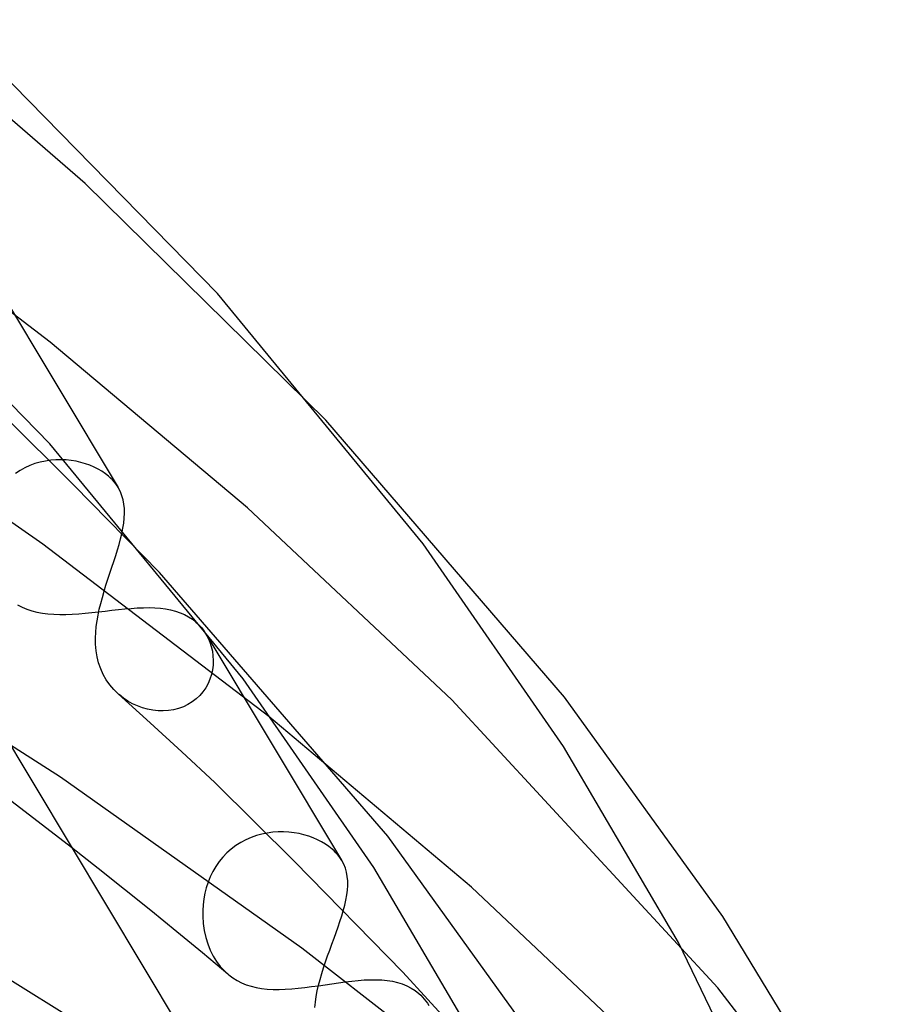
# Model space of a CAD drawing. Header units: millimetres. Extents: x -247 to 247, y -141 to 230.
# Tile 99 of 99: x 133 to 149, y 173 to 191. Entities that reach past the tile are written whole.
import ezdxf

# ---------------------------------------------------------------- set-up
doc = ezdxf.new("R2010")
doc.units = ezdxf.units.MM
doc.layers.add('HIDDEN', color=7, linetype='Continuous')
doc.layers.add('THICK', color=7, linetype='Continuous')

msp = doc.modelspace()

# ---------------------------------------------------------------- linework, layer by layer
at = {"layer": 'HIDDEN'}
for p, q in [((134.172, 187.735), (130.809, 190.648)), ((133.551, 184.918), (129.645, 187.894)), ((138.446, 183.529), (134.172, 187.735)), ((132.353, 186.339), (134.756, 182.334)), ((137.058, 181.973), (133.551, 184.918)), ((133.416, 181.329), (128.984, 184.396)), ((133.186, 182.725), (133.098, 182.685)), ((133.277, 182.758), (133.186, 182.725)), ((133.37, 182.785), (133.277, 182.758)), ((133.463, 182.805), (133.37, 182.785)), ((133.557, 182.818), (133.463, 182.805)), ((133.65, 182.826), (133.557, 182.818)), ((133.742, 182.828), (133.65, 182.826)), ((133.834, 182.823), (133.742, 182.828)), ((133.923, 182.814), (133.834, 182.823)), ((134.011, 182.8), (133.923, 182.814)), ((134.095, 182.78), (134.011, 182.8)), ((134.177, 182.757), (134.095, 182.78)), ((134.255, 182.729), (134.177, 182.757)), ((134.33, 182.697), (134.255, 182.729)), ((134.401, 182.661), (134.33, 182.697)), ((133.013, 182.638), (132.93, 182.585)), ((133.098, 182.685), (133.013, 182.638)), ((134.467, 182.622), (134.401, 182.661)), ((134.529, 182.579), (134.467, 182.622)), ((134.586, 182.534), (134.529, 182.579)), ((134.621, 182.502), (134.586, 182.534)), ((134.654, 182.468), (134.621, 182.502)), ((134.684, 182.434), (134.654, 182.468)), ((134.713, 182.398), (134.684, 182.434)), ((134.739, 182.361), (134.713, 182.398)), ((134.762, 182.323), (134.739, 182.361)), ((134.796, 182.256), (134.762, 182.323)), ((134.824, 182.186), (134.796, 182.256)), ((134.845, 182.113), (134.824, 182.186)), ((134.859, 182.037), (134.845, 182.113)), ((134.867, 181.958), (134.859, 182.037)), ((134.865, 181.79), (134.869, 181.876)), ((134.869, 181.876), (134.867, 181.958)), ((140.687, 178.563), (137.058, 181.973)), ((134.841, 181.609), (134.856, 181.701)), ((134.856, 181.701), (134.865, 181.79)), ((134.821, 181.513), (134.841, 181.609)), ((137.434, 178.263), (133.416, 181.329)), ((139.55, 176.135), (135.493, 180.822)), ((133.732, 177.186), (128.577, 180.481)), ((132.967, 180.246), (133.049, 180.205)), ((133.049, 180.205), (133.133, 180.17)), ((133.133, 180.17), (133.222, 180.141)), ((133.222, 180.141), (133.313, 180.118)), ((133.313, 180.118), (133.409, 180.101)), ((133.409, 180.101), (133.508, 180.088)), ((133.508, 180.088), (133.611, 180.08)), ((133.611, 180.08), (133.718, 180.077)), ((133.718, 180.077), (133.828, 180.077)), ((133.828, 180.077), (133.941, 180.082)), ((133.941, 180.082), (134.055, 180.089)), ((134.055, 180.089), (134.171, 180.099)), ((134.171, 180.099), (134.289, 180.111)), ((134.289, 180.111), (134.408, 180.124)), ((134.408, 180.124), (134.527, 180.138)), ((134.527, 180.138), (134.644, 180.152)), ((134.644, 180.152), (134.76, 180.165)), ((134.76, 180.165), (134.874, 180.177)), ((134.874, 180.177), (134.987, 180.186)), ((134.987, 180.186), (135.097, 180.194)), ((135.097, 180.194), (135.205, 180.198)), ((135.205, 180.198), (135.309, 180.199)), ((135.309, 180.199), (135.409, 180.195)), ((135.409, 180.195), (135.507, 180.188)), ((135.507, 180.188), (135.6, 180.176)), ((135.6, 180.176), (135.69, 180.159)), ((135.69, 180.159), (135.776, 180.137)), ((135.776, 180.137), (135.858, 180.109)), ((135.858, 180.109), (135.935, 180.076)), ((135.935, 180.076), (136.008, 180.037)), ((136.008, 180.037), (136.077, 179.993)), ((136.077, 179.993), (136.14, 179.943)), ((136.14, 179.943), (136.174, 179.912)), ((136.174, 179.912), (136.207, 179.878)), ((136.207, 179.878), (136.237, 179.844)), ((136.237, 179.844), (136.266, 179.807)), ((136.266, 179.807), (136.293, 179.769)), ((136.293, 179.769), (136.318, 179.729)), ((136.315, 179.734), (138.729, 175.71)), ((136.318, 179.729), (136.356, 179.659)), ((136.356, 179.659), (136.387, 179.584)), ((136.387, 179.584), (136.412, 179.507)), ((136.412, 179.507), (136.431, 179.427)), ((136.431, 179.427), (136.442, 179.345)), ((136.442, 179.345), (136.446, 179.261)), ((136.446, 179.261), (136.443, 179.177)), ((136.433, 179.094), (136.415, 179.011)), ((136.443, 179.177), (136.433, 179.094)), ((136.354, 178.85), (136.313, 178.774)), ((136.388, 178.929), (136.354, 178.85)), ((136.415, 179.011), (136.388, 178.929)), ((136.263, 178.703), (136.207, 178.637)), ((136.313, 178.774), (136.263, 178.703)), ((134.849, 178.593), (134.772, 178.654)), ((134.93, 178.539), (134.849, 178.593)), ((135.014, 178.492), (134.93, 178.539)), ((135.101, 178.452), (135.014, 178.492)), ((136.073, 178.522), (135.997, 178.476)), ((136.143, 178.576), (136.073, 178.522)), ((136.207, 178.637), (136.143, 178.576)), ((145.418, 173.441), (140.687, 178.563)), ((135.19, 178.419), (135.101, 178.452)), ((135.281, 178.394), (135.19, 178.419)), ((135.373, 178.376), (135.281, 178.394)), ((135.466, 178.365), (135.373, 178.376)), ((135.559, 178.363), (135.466, 178.365)), ((135.651, 178.369), (135.559, 178.363)), ((135.743, 178.383), (135.651, 178.369)), ((135.831, 178.406), (135.743, 178.383)), ((135.916, 178.437), (135.831, 178.406)), ((135.997, 178.476), (135.916, 178.437)), ((141.04, 175.229), (137.434, 178.263)), ((138.023, 174.149), (133.732, 177.186)), ((137.601, 176.213), (137.504, 176.206)), ((137.697, 176.214), (137.601, 176.213)), ((137.791, 176.208), (137.697, 176.214)), ((137.026, 176.073), (136.937, 176.025)), ((137.119, 176.113), (137.026, 176.073)), ((137.213, 176.147), (137.119, 176.113)), ((137.31, 176.173), (137.213, 176.147)), ((137.407, 176.193), (137.31, 176.173)), ((137.504, 176.206), (137.407, 176.193)), ((137.883, 176.198), (137.791, 176.208)), ((137.973, 176.182), (137.883, 176.198)), ((138.06, 176.162), (137.973, 176.182)), ((138.144, 176.137), (138.06, 176.162)), ((138.224, 176.108), (138.144, 176.137)), ((138.301, 176.075), (138.224, 176.108)), ((138.373, 176.038), (138.301, 176.075)), ((138.44, 175.998), (138.373, 176.038)), ((142.17, 172.503), (139.55, 176.135)), ((134.403, 175.564), (133.929, 175.936)), ((136.768, 175.907), (136.691, 175.839)), ((136.85, 175.97), (136.768, 175.907)), ((136.937, 176.025), (136.85, 175.97)), ((138.503, 175.955), (138.44, 175.998)), ((138.56, 175.909), (138.503, 175.955)), ((138.595, 175.877), (138.56, 175.909)), ((138.627, 175.844), (138.595, 175.877)), ((136.62, 175.765), (136.554, 175.685)), ((136.691, 175.839), (136.62, 175.765)), ((138.657, 175.811), (138.627, 175.844)), ((138.685, 175.776), (138.657, 175.811)), ((138.71, 175.74), (138.685, 175.776)), ((138.733, 175.703), (138.71, 175.74)), ((138.768, 175.637), (138.733, 175.703)), ((134.872, 175.19), (134.403, 175.564)), ((136.494, 175.6), (136.441, 175.51)), ((136.554, 175.685), (136.494, 175.6)), ((138.795, 175.568), (138.768, 175.637)), ((138.816, 175.496), (138.795, 175.568)), ((136.276, 171.447), (129.91, 175.394)), ((136.395, 175.417), (136.356, 175.321)), ((136.441, 175.51), (136.395, 175.417)), ((138.829, 175.422), (138.816, 175.496)), ((138.837, 175.344), (138.829, 175.422)), ((138.838, 175.263), (138.837, 175.344)), ((135.338, 174.816), (134.872, 175.19)), ((136.324, 175.222), (136.298, 175.122)), ((136.356, 175.321), (136.324, 175.222)), ((138.822, 175.093), (138.833, 175.179)), ((138.833, 175.179), (138.838, 175.263)), ((144.817, 171.67), (141.04, 175.229)), ((136.279, 175.021), (136.267, 174.919)), ((136.298, 175.122), (136.279, 175.021)), ((138.785, 174.909), (138.806, 175.003)), ((138.806, 175.003), (138.822, 175.093)), ((135.798, 174.44), (135.338, 174.816)), ((136.267, 174.919), (136.26, 174.817)), ((136.26, 174.817), (136.261, 174.716)), ((138.759, 174.813), (138.785, 174.909)), ((136.261, 174.716), (136.269, 174.587)), ((136.269, 174.587), (136.287, 174.461)), ((136.255, 174.063), (135.798, 174.44)), ((136.287, 174.461), (136.315, 174.339)), ((136.315, 174.339), (136.35, 174.222)), ((136.35, 174.222), (136.394, 174.111)), ((141.922, 171.117), (138.023, 174.149)), ((136.707, 173.684), (136.255, 174.063)), ((136.394, 174.111), (136.446, 174.007)), ((136.446, 174.007), (136.505, 173.91)), ((136.505, 173.91), (136.572, 173.821)), ((136.572, 173.821), (136.644, 173.742)), ((136.644, 173.742), (136.721, 173.673)), ((136.721, 173.673), (136.794, 173.618)), ((136.794, 173.618), (136.871, 173.572)), ((136.871, 173.572), (136.951, 173.532)), ((136.951, 173.532), (137.034, 173.498)), ((137.034, 173.498), (137.121, 173.471)), ((137.121, 173.471), (137.212, 173.449)), ((137.212, 173.449), (137.307, 173.432)), ((137.307, 173.432), (137.407, 173.421)), ((137.407, 173.421), (137.51, 173.415)), ((137.51, 173.415), (137.618, 173.414)), ((137.618, 173.414), (137.728, 173.417)), ((137.728, 173.417), (137.841, 173.424)), ((137.841, 173.424), (137.957, 173.434)), ((137.957, 173.434), (138.075, 173.447)), ((138.075, 173.447), (138.195, 173.463)), ((138.195, 173.463), (138.316, 173.48)), ((138.316, 173.48), (138.436, 173.497)), ((138.436, 173.497), (138.556, 173.515)), ((138.556, 173.515), (138.675, 173.532)), ((138.675, 173.532), (138.793, 173.548)), ((138.793, 173.548), (138.909, 173.562)), ((138.909, 173.562), (139.022, 173.573)), ((139.022, 173.573), (139.132, 173.582)), ((139.132, 173.582), (139.239, 173.586)), ((139.239, 173.586), (139.342, 173.586)), ((139.342, 173.586), (139.443, 173.582)), ((139.443, 173.582), (139.54, 173.573)), ((139.54, 173.573), (139.633, 173.558)), ((139.633, 173.558), (139.722, 173.537)), ((139.722, 173.537), (139.806, 173.511)), ((139.806, 173.511), (139.887, 173.478)), ((139.887, 173.478), (139.963, 173.439)), ((139.963, 173.439), (140.034, 173.394)), ((148.731, 169.153), (145.418, 173.441)), ((140.034, 173.394), (140.1, 173.342)), ((140.1, 173.342), (140.134, 173.311)), ((140.134, 173.311), (140.167, 173.277)), ((140.167, 173.277), (140.197, 173.243)), ((140.197, 173.243), (140.226, 173.206)), ((140.226, 173.206), (140.253, 173.167)), ((140.253, 173.167), (140.279, 173.127))]:
    msp.add_line(p, q, dxfattribs=at)
at = {"layer": 'THICK'}
for p, q in [((136.521, 185.779), (132.019, 190.376)), ((126.407, 188.475), (145.957, 155.887)), ((133.544, 183.108), (129.28, 187.461)), ((140.178, 181.334), (136.521, 185.779)), ((133.968, 182.376), (132.735, 183.6)), ((142.693, 178.608), (138.446, 183.529)), ((136.978, 178.934), (133.544, 183.108)), ((135.493, 180.822), (133.968, 182.376)), ((134.799, 181.419), (134.821, 181.513)), ((134.744, 181.226), (134.773, 181.324)), ((134.773, 181.324), (134.799, 181.419)), ((142.675, 177.734), (140.178, 181.334)), ((134.679, 181.021), (134.713, 181.125)), ((134.713, 181.125), (134.744, 181.226)), ((134.644, 180.916), (134.679, 181.021)), ((134.574, 180.704), (134.609, 180.811)), ((134.609, 180.811), (134.644, 180.916)), ((134.507, 180.49), (134.54, 180.597)), ((134.54, 180.597), (134.574, 180.704)), ((134.476, 180.382), (134.507, 180.49)), ((134.422, 180.17), (134.447, 180.275)), ((134.447, 180.275), (134.476, 180.382)), ((134.382, 179.962), (134.4, 180.065)), ((134.4, 180.065), (134.422, 180.17)), ((134.368, 179.861), (134.382, 179.962)), ((134.355, 179.661), (134.359, 179.76)), ((134.359, 179.76), (134.368, 179.861)), ((134.356, 179.547), (134.355, 179.661)), ((134.366, 179.434), (134.356, 179.547)), ((134.384, 179.324), (134.366, 179.434)), ((134.41, 179.216), (134.384, 179.324)), ((134.446, 179.111), (134.41, 179.216)), ((134.491, 179.011), (134.446, 179.111)), ((134.545, 178.917), (134.491, 179.011)), ((134.607, 178.828), (134.545, 178.917)), ((139.304, 175.582), (136.978, 178.934)), ((134.678, 178.744), (134.607, 178.828)), ((134.756, 178.668), (134.678, 178.744)), ((135.328, 178.153), (134.756, 178.668)), ((145.508, 174.707), (142.693, 178.608)), ((135.891, 177.636), (135.328, 178.153)), ((136.475, 177.089), (135.891, 177.636)), ((144.72, 174.25), (142.675, 177.734)), ((137.894, 175.687), (136.475, 177.089)), ((133.929, 175.936), (132.717, 176.867)), ((139.817, 173.722), (137.894, 175.687)), ((141.194, 172.36), (139.304, 175.582)), ((138.731, 174.719), (138.759, 174.813)), ((138.7, 174.622), (138.731, 174.719)), ((147.741, 171.032), (145.508, 174.707)), ((138.631, 174.424), (138.667, 174.524)), ((138.667, 174.524), (138.7, 174.622)), ((138.556, 174.219), (138.594, 174.323)), ((138.594, 174.323), (138.631, 174.424)), ((138.48, 174.009), (138.518, 174.114)), ((138.518, 174.114), (138.556, 174.219)), ((146.555, 170.442), (144.72, 174.25)), ((138.444, 173.904), (138.48, 174.009)), ((138.377, 173.695), (138.409, 173.799)), ((138.409, 173.799), (138.444, 173.904)), ((138.32, 173.487), (138.347, 173.59)), ((138.347, 173.59), (138.377, 173.695)), ((141.376, 172.018), (139.817, 173.722)), ((138.297, 173.386), (138.32, 173.487)), ((138.263, 173.187), (138.278, 173.286)), ((138.278, 173.286), (138.297, 173.386)), ((138.253, 173.09), (138.263, 173.187))]:
    msp.add_line(p, q, dxfattribs=at)

doc.saveas('drawing.dxf')
